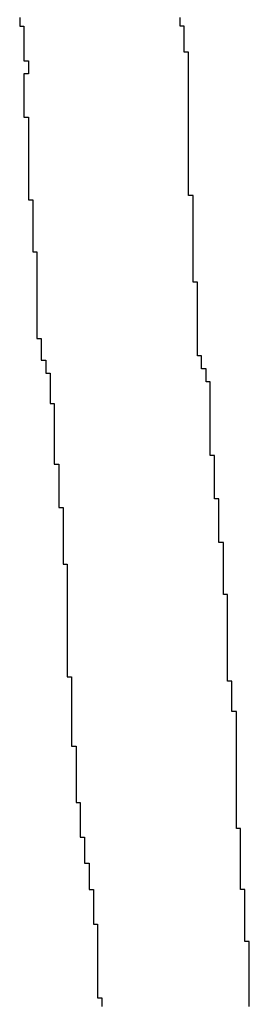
# Model space of a CAD drawing. Header units: millimetres. Extents: x 9.4 to 105.2, y 7.6 to 67.1.
# Tile 123 of 152: x 87.7559 to 87.8283, y 22.9296 to 23.2399. Entities that reach past the tile are written whole.
import ezdxf

# ---------------------------------------------------------------- set-up
doc = ezdxf.new("R2010")
doc.units = ezdxf.units.MM
doc.layers.add('BottomOverlay', color=54, linetype='Continuous')

msp = doc.modelspace()

# ---------------------------------------------------------------- linework, layer by layer
at = {"layer": 'BottomOverlay'}
for p, q in [((87.7559, 23.2406), (87.7559, 23.23923)), ((87.80648, 23.23923), (87.80648, 23.2406)), ((87.7559, 23.23923), (87.7559, 23.23787)), ((87.7559, 23.23787), (87.75726, 23.23787)), ((87.75726, 23.23787), (87.75726, 23.2365)), ((87.75726, 23.2365), (87.75726, 23.23514)), ((87.80648, 23.23787), (87.80648, 23.23923)), ((87.80784, 23.23787), (87.80648, 23.23787)), ((87.80784, 23.2365), (87.80784, 23.23787)), ((87.80784, 23.23514), (87.80784, 23.2365)), ((87.75726, 23.23514), (87.75726, 23.23377)), ((87.75726, 23.23377), (87.75726, 23.2324)), ((87.80784, 23.23377), (87.80784, 23.23514)), ((87.80784, 23.2324), (87.80784, 23.23377)), ((87.75726, 23.2324), (87.75726, 23.23103)), ((87.75726, 23.23103), (87.75726, 23.22967)), ((87.80784, 23.23103), (87.80784, 23.2324)), ((87.80784, 23.22967), (87.80784, 23.23103)), ((87.75726, 23.22967), (87.75726, 23.2283)), ((87.75726, 23.2283), (87.75726, 23.22693)), ((87.75726, 23.22693), (87.75863, 23.22693)), ((87.75863, 23.22693), (87.75863, 23.22556)), ((87.80921, 23.22967), (87.80784, 23.22967)), ((87.80921, 23.2283), (87.80921, 23.22967)), ((87.80921, 23.22693), (87.80921, 23.2283)), ((87.80921, 23.22556), (87.80921, 23.22693)), ((87.75863, 23.22556), (87.75863, 23.2242)), ((87.75863, 23.2242), (87.75863, 23.22283)), ((87.80921, 23.2242), (87.80921, 23.22556)), ((87.80921, 23.22283), (87.80921, 23.2242)), ((87.75863, 23.22283), (87.75726, 23.22283)), ((87.75726, 23.22283), (87.75726, 23.22146)), ((87.75726, 23.22146), (87.75726, 23.2201)), ((87.80921, 23.22146), (87.80921, 23.22283)), ((87.80921, 23.2201), (87.80921, 23.22146)), ((87.75726, 23.2201), (87.75726, 23.21873)), ((87.75726, 23.21873), (87.75726, 23.21736)), ((87.80921, 23.21873), (87.80921, 23.2201)), ((87.80921, 23.21736), (87.80921, 23.21873)), ((87.75726, 23.21736), (87.75726, 23.216)), ((87.75726, 23.216), (87.75726, 23.21463)), ((87.75726, 23.21463), (87.75726, 23.21326)), ((87.80921, 23.216), (87.80921, 23.21736)), ((87.80921, 23.21463), (87.80921, 23.216)), ((87.80921, 23.21326), (87.80921, 23.21463)), ((87.75726, 23.21326), (87.75726, 23.2119)), ((87.75726, 23.2119), (87.75726, 23.21053)), ((87.80921, 23.2119), (87.80921, 23.21326)), ((87.80921, 23.21053), (87.80921, 23.2119)), ((87.75726, 23.21053), (87.75726, 23.20916)), ((87.75726, 23.20916), (87.75863, 23.20916)), ((87.75863, 23.20916), (87.75863, 23.20779)), ((87.80921, 23.20916), (87.80921, 23.21053)), ((87.80921, 23.20779), (87.80921, 23.20916)), ((87.75863, 23.20779), (87.75863, 23.20643)), ((87.75863, 23.20643), (87.75863, 23.20506)), ((87.80921, 23.20643), (87.80921, 23.20779)), ((87.80921, 23.20506), (87.80921, 23.20643)), ((87.75863, 23.20506), (87.75863, 23.20369)), ((87.75863, 23.20369), (87.75863, 23.20233)), ((87.75863, 23.20233), (87.75863, 23.20096)), ((87.80921, 23.20369), (87.80921, 23.20506)), ((87.80921, 23.20233), (87.80921, 23.20369)), ((87.80921, 23.20096), (87.80921, 23.20233)), ((87.75863, 23.20096), (87.75863, 23.19959)), ((87.75863, 23.19959), (87.75863, 23.19823)), ((87.80921, 23.19959), (87.80921, 23.20096)), ((87.80921, 23.19823), (87.80921, 23.19959)), ((87.75863, 23.19823), (87.75863, 23.19686)), ((87.75863, 23.19686), (87.75863, 23.19549)), ((87.80921, 23.19686), (87.80921, 23.19823)), ((87.80921, 23.19549), (87.80921, 23.19686)), ((87.75863, 23.19549), (87.75863, 23.19412)), ((87.75863, 23.19412), (87.75863, 23.19276)), ((87.80921, 23.19412), (87.80921, 23.19549)), ((87.80921, 23.19276), (87.80921, 23.19412)), ((87.75863, 23.19276), (87.75863, 23.19139)), ((87.75863, 23.19139), (87.75863, 23.19002)), ((87.75863, 23.19002), (87.75863, 23.18866)), ((87.80921, 23.19139), (87.80921, 23.19276)), ((87.80921, 23.19002), (87.80921, 23.19139)), ((87.80921, 23.18866), (87.80921, 23.19002)), ((87.75863, 23.18866), (87.75863, 23.18729)), ((87.75863, 23.18729), (87.75863, 23.18592)), ((87.80921, 23.18729), (87.80921, 23.18866)), ((87.80921, 23.18592), (87.80921, 23.18729)), ((87.75863, 23.18592), (87.75863, 23.18456)), ((87.75863, 23.18456), (87.75863, 23.18319)), ((87.80921, 23.18456), (87.80921, 23.18592)), ((87.81058, 23.18456), (87.80921, 23.18456)), ((87.81058, 23.18319), (87.81058, 23.18456)), ((87.75863, 23.18319), (87.76, 23.18319)), ((87.76, 23.18319), (87.76, 23.18182)), ((87.76, 23.18182), (87.76, 23.18045)), ((87.76, 23.18045), (87.76, 23.17909)), ((87.81058, 23.18182), (87.81058, 23.18319)), ((87.81058, 23.18045), (87.81058, 23.18182)), ((87.81058, 23.17909), (87.81058, 23.18045)), ((87.76, 23.17909), (87.76, 23.17772)), ((87.76, 23.17772), (87.76, 23.17635)), ((87.81058, 23.17772), (87.81058, 23.17909)), ((87.81058, 23.17635), (87.81058, 23.17772)), ((87.76, 23.17635), (87.76, 23.17499)), ((87.76, 23.17499), (87.76, 23.17362)), ((87.81058, 23.17499), (87.81058, 23.17635)), ((87.81058, 23.17362), (87.81058, 23.17499)), ((87.76, 23.17362), (87.76, 23.17225)), ((87.76, 23.17225), (87.76, 23.17089)), ((87.81058, 23.17225), (87.81058, 23.17362)), ((87.81058, 23.17089), (87.81058, 23.17225)), ((87.76, 23.17089), (87.76, 23.16952)), ((87.76, 23.16952), (87.76, 23.16815)), ((87.76, 23.16815), (87.76, 23.16678)), ((87.81058, 23.16952), (87.81058, 23.17089)), ((87.81058, 23.16815), (87.81058, 23.16952)), ((87.81058, 23.16678), (87.81058, 23.16815)), ((87.76, 23.16678), (87.76136, 23.16678)), ((87.76136, 23.16678), (87.76136, 23.16542)), ((87.76136, 23.16542), (87.76136, 23.16405)), ((87.81058, 23.16542), (87.81058, 23.16678)), ((87.81058, 23.16405), (87.81058, 23.16542)), ((87.76136, 23.16405), (87.76136, 23.16268)), ((87.76136, 23.16268), (87.76136, 23.16132)), ((87.81058, 23.16268), (87.81058, 23.16405)), ((87.81058, 23.16132), (87.81058, 23.16268)), ((87.76136, 23.16132), (87.76136, 23.15995)), ((87.76136, 23.15995), (87.76136, 23.15858)), ((87.81058, 23.15995), (87.81058, 23.16132)), ((87.81058, 23.15858), (87.81058, 23.15995)), ((87.76136, 23.15858), (87.76136, 23.15722)), ((87.76136, 23.15722), (87.76136, 23.15585)), ((87.76136, 23.15585), (87.76136, 23.15448)), ((87.81058, 23.15722), (87.81058, 23.15858)), ((87.81195, 23.15722), (87.81058, 23.15722)), ((87.81195, 23.15585), (87.81195, 23.15722)), ((87.81195, 23.15448), (87.81195, 23.15585)), ((87.76136, 23.15448), (87.76136, 23.15311)), ((87.76136, 23.15311), (87.76136, 23.15175)), ((87.81195, 23.15311), (87.81195, 23.15448)), ((87.81195, 23.15175), (87.81195, 23.15311)), ((87.76136, 23.15175), (87.76136, 23.15038)), ((87.76136, 23.15038), (87.76136, 23.14901)), ((87.81195, 23.15038), (87.81195, 23.15175)), ((87.81195, 23.14901), (87.81195, 23.15038)), ((87.76136, 23.14901), (87.76136, 23.14764)), ((87.76136, 23.14764), (87.76136, 23.14628)), ((87.76136, 23.14628), (87.76136, 23.14491)), ((87.81195, 23.14764), (87.81195, 23.14901)), ((87.81195, 23.14628), (87.81195, 23.14764)), ((87.81195, 23.14491), (87.81195, 23.14628)), ((87.76136, 23.14491), (87.76136, 23.14355)), ((87.76136, 23.14355), (87.76136, 23.14218)), ((87.81195, 23.14355), (87.81195, 23.14491)), ((87.81195, 23.14218), (87.81195, 23.14355)), ((87.76136, 23.14218), (87.76136, 23.14081)), ((87.76136, 23.14081), (87.76136, 23.13944)), ((87.81195, 23.14081), (87.81195, 23.14218)), ((87.81195, 23.13944), (87.81195, 23.14081)), ((87.76136, 23.13944), (87.76273, 23.13944)), ((87.76273, 23.13944), (87.76273, 23.13808)), ((87.76273, 23.13808), (87.76273, 23.13671)), ((87.81195, 23.13808), (87.81195, 23.13944)), ((87.81195, 23.13671), (87.81195, 23.13808)), ((87.76273, 23.13671), (87.76273, 23.13534)), ((87.76273, 23.13534), (87.76273, 23.13397)), ((87.76273, 23.13397), (87.76273, 23.13261)), ((87.81195, 23.13534), (87.81195, 23.13671)), ((87.81195, 23.13397), (87.81195, 23.13534)), ((87.81331, 23.13397), (87.81195, 23.13397)), ((87.81331, 23.13261), (87.81331, 23.13397)), ((87.76273, 23.13261), (87.7641, 23.13261)), ((87.7641, 23.13261), (87.7641, 23.13124)), ((87.7641, 23.13124), (87.7641, 23.12987)), ((87.81331, 23.13124), (87.81331, 23.13261)), ((87.81331, 23.12987), (87.81331, 23.13124)), ((87.7641, 23.12987), (87.7641, 23.12851)), ((87.7641, 23.12851), (87.76547, 23.12851)), ((87.76547, 23.12851), (87.76547, 23.12714)), ((87.81468, 23.12987), (87.81331, 23.12987)), ((87.81468, 23.12851), (87.81468, 23.12987)), ((87.81468, 23.12714), (87.81468, 23.12851)), ((87.76547, 23.12714), (87.76547, 23.12577)), ((87.76547, 23.12577), (87.76547, 23.12441)), ((87.81468, 23.12577), (87.81468, 23.12714)), ((87.81604, 23.12577), (87.81468, 23.12577)), ((87.81604, 23.12441), (87.81604, 23.12577)), ((87.76547, 23.12441), (87.76547, 23.12304)), ((87.76547, 23.12304), (87.76547, 23.12167)), ((87.76547, 23.12167), (87.76547, 23.1203)), ((87.81604, 23.12304), (87.81604, 23.12441)), ((87.81604, 23.12167), (87.81604, 23.12304)), ((87.81604, 23.1203), (87.81604, 23.12167)), ((87.76547, 23.1203), (87.76547, 23.11894)), ((87.76547, 23.11894), (87.76683, 23.11894)), ((87.76683, 23.11894), (87.76683, 23.11757)), ((87.81604, 23.11894), (87.81604, 23.1203)), ((87.81604, 23.11757), (87.81604, 23.11894)), ((87.76683, 23.11757), (87.76683, 23.1162)), ((87.76683, 23.1162), (87.76683, 23.11484)), ((87.81604, 23.1162), (87.81604, 23.11757)), ((87.81604, 23.11484), (87.81604, 23.1162)), ((87.76683, 23.11484), (87.76683, 23.11347)), ((87.76683, 23.11347), (87.76683, 23.1121)), ((87.81604, 23.11347), (87.81604, 23.11484)), ((87.81604, 23.1121), (87.81604, 23.11347)), ((87.76683, 23.1121), (87.76683, 23.11074)), ((87.76683, 23.11074), (87.76683, 23.10937)), ((87.76683, 23.10937), (87.76683, 23.108)), ((87.81604, 23.11074), (87.81604, 23.1121)), ((87.81604, 23.10937), (87.81604, 23.11074)), ((87.81604, 23.108), (87.81604, 23.10937)), ((87.76683, 23.108), (87.76683, 23.10664)), ((87.76683, 23.10664), (87.76683, 23.10527)), ((87.81604, 23.10664), (87.81604, 23.108)), ((87.81604, 23.10527), (87.81604, 23.10664)), ((87.76683, 23.10527), (87.76683, 23.1039)), ((87.76683, 23.1039), (87.76683, 23.10253)), ((87.81604, 23.1039), (87.81604, 23.10527)), ((87.81604, 23.10253), (87.81604, 23.1039)), ((87.76683, 23.10253), (87.76683, 23.10117)), ((87.76683, 23.10117), (87.76683, 23.0998)), ((87.76683, 23.0998), (87.7682, 23.0998)), ((87.7682, 23.0998), (87.7682, 23.09843)), ((87.81741, 23.10253), (87.81604, 23.10253)), ((87.81741, 23.10117), (87.81741, 23.10253)), ((87.81741, 23.0998), (87.81741, 23.10117)), ((87.81741, 23.09843), (87.81741, 23.0998)), ((87.7682, 23.09843), (87.7682, 23.09707)), ((87.7682, 23.09707), (87.7682, 23.0957)), ((87.81741, 23.09707), (87.81741, 23.09843)), ((87.81741, 23.0957), (87.81741, 23.09707)), ((87.7682, 23.0957), (87.7682, 23.09433)), ((87.7682, 23.09433), (87.7682, 23.09297)), ((87.81741, 23.09433), (87.81741, 23.0957)), ((87.81741, 23.09297), (87.81741, 23.09433)), ((87.7682, 23.09297), (87.7682, 23.0916)), ((87.7682, 23.0916), (87.7682, 23.09023)), ((87.81741, 23.0916), (87.81741, 23.09297)), ((87.81741, 23.09023), (87.81741, 23.0916)), ((87.7682, 23.09023), (87.7682, 23.08886)), ((87.7682, 23.08886), (87.7682, 23.0875)), ((87.7682, 23.0875), (87.7682, 23.08613)), ((87.81741, 23.08886), (87.81741, 23.09023)), ((87.81878, 23.08886), (87.81741, 23.08886)), ((87.81878, 23.0875), (87.81878, 23.08886)), ((87.81878, 23.08613), (87.81878, 23.0875)), ((87.7682, 23.08613), (87.76957, 23.08613)), ((87.76957, 23.08613), (87.76957, 23.08476)), ((87.76957, 23.08476), (87.76957, 23.0834)), ((87.81878, 23.08476), (87.81878, 23.08613)), ((87.81878, 23.0834), (87.81878, 23.08476)), ((87.76957, 23.0834), (87.76957, 23.08203)), ((87.76957, 23.08203), (87.76957, 23.08066)), ((87.81878, 23.08203), (87.81878, 23.0834)), ((87.81878, 23.08066), (87.81878, 23.08203)), ((87.76957, 23.08066), (87.76957, 23.0793)), ((87.76957, 23.0793), (87.76957, 23.07793)), ((87.81878, 23.0793), (87.81878, 23.08066)), ((87.81878, 23.07793), (87.81878, 23.0793)), ((87.76957, 23.07793), (87.76957, 23.07656)), ((87.76957, 23.07656), (87.76957, 23.07519)), ((87.76957, 23.07519), (87.76957, 23.07383)), ((87.81878, 23.07656), (87.81878, 23.07793)), ((87.81878, 23.07519), (87.81878, 23.07656)), ((87.82015, 23.07519), (87.81878, 23.07519)), ((87.82015, 23.07383), (87.82015, 23.07519)), ((87.76957, 23.07383), (87.76957, 23.07246)), ((87.76957, 23.07246), (87.76957, 23.07109)), ((87.82015, 23.07246), (87.82015, 23.07383)), ((87.82015, 23.07109), (87.82015, 23.07246)), ((87.76957, 23.07109), (87.76957, 23.06973)), ((87.76957, 23.06973), (87.76957, 23.06836)), ((87.82015, 23.06973), (87.82015, 23.07109)), ((87.82015, 23.06836), (87.82015, 23.06973)), ((87.76957, 23.06836), (87.77093, 23.06836)), ((87.77093, 23.06836), (87.77093, 23.06699)), ((87.77093, 23.06699), (87.77093, 23.06563)), ((87.77093, 23.06563), (87.77093, 23.06426)), ((87.82015, 23.06699), (87.82015, 23.06836)), ((87.82015, 23.06563), (87.82015, 23.06699)), ((87.82015, 23.06426), (87.82015, 23.06563)), ((87.77093, 23.06426), (87.77093, 23.06289)), ((87.77093, 23.06289), (87.77093, 23.06152)), ((87.82015, 23.06289), (87.82015, 23.06426)), ((87.82015, 23.06152), (87.82015, 23.06289)), ((87.77093, 23.06152), (87.77093, 23.06016)), ((87.77093, 23.06016), (87.77093, 23.05879)), ((87.82015, 23.06016), (87.82015, 23.06152)), ((87.82015, 23.05879), (87.82015, 23.06016)), ((87.77093, 23.05879), (87.77093, 23.05742)), ((87.77093, 23.05742), (87.77093, 23.05605)), ((87.82151, 23.05879), (87.82015, 23.05879)), ((87.82151, 23.05742), (87.82151, 23.05879)), ((87.82151, 23.05605), (87.82151, 23.05742)), ((87.77093, 23.05605), (87.77093, 23.05469)), ((87.77093, 23.05469), (87.77093, 23.05332)), ((87.77093, 23.05332), (87.77093, 23.05196)), ((87.82151, 23.05469), (87.82151, 23.05605)), ((87.82151, 23.05332), (87.82151, 23.05469)), ((87.82151, 23.05196), (87.82151, 23.05332)), ((87.77093, 23.05196), (87.77093, 23.05059)), ((87.77093, 23.05059), (87.77093, 23.04922)), ((87.82151, 23.05059), (87.82151, 23.05196)), ((87.82151, 23.04922), (87.82151, 23.05059)), ((87.77093, 23.04922), (87.77093, 23.04785)), ((87.77093, 23.04785), (87.77093, 23.04649)), ((87.82151, 23.04785), (87.82151, 23.04922)), ((87.82151, 23.04649), (87.82151, 23.04785)), ((87.77093, 23.04649), (87.77093, 23.04512)), ((87.77093, 23.04512), (87.77093, 23.04375)), ((87.82151, 23.04512), (87.82151, 23.04649)), ((87.82151, 23.04375), (87.82151, 23.04512)), ((87.77093, 23.04375), (87.77093, 23.04238)), ((87.77093, 23.04238), (87.77093, 23.04102)), ((87.77093, 23.04102), (87.77093, 23.03965)), ((87.82151, 23.04238), (87.82151, 23.04375)), ((87.82151, 23.04102), (87.82151, 23.04238)), ((87.82151, 23.03965), (87.82151, 23.04102)), ((87.77093, 23.03965), (87.77093, 23.03829)), ((87.77093, 23.03829), (87.77093, 23.03692)), ((87.82151, 23.03829), (87.82151, 23.03965)), ((87.82151, 23.03692), (87.82151, 23.03829)), ((87.77093, 23.03692), (87.77093, 23.03555)), ((87.77093, 23.03555), (87.77093, 23.03418)), ((87.82151, 23.03555), (87.82151, 23.03692)), ((87.82151, 23.03418), (87.82151, 23.03555)), ((87.77093, 23.03418), (87.77093, 23.03282)), ((87.77093, 23.03282), (87.7723, 23.03282)), ((87.7723, 23.03282), (87.7723, 23.03145)), ((87.7723, 23.03145), (87.7723, 23.03008)), ((87.82151, 23.03282), (87.82151, 23.03418)), ((87.82151, 23.03145), (87.82151, 23.03282)), ((87.82288, 23.03145), (87.82151, 23.03145)), ((87.82288, 23.03008), (87.82288, 23.03145)), ((87.7723, 23.03008), (87.7723, 23.02871)), ((87.7723, 23.02871), (87.7723, 23.02735)), ((87.82288, 23.02871), (87.82288, 23.03008)), ((87.82288, 23.02735), (87.82288, 23.02871)), ((87.7723, 23.02735), (87.7723, 23.02598)), ((87.7723, 23.02598), (87.7723, 23.02461)), ((87.82288, 23.02598), (87.82288, 23.02735)), ((87.82288, 23.02461), (87.82288, 23.02598)), ((87.7723, 23.02461), (87.7723, 23.02325)), ((87.7723, 23.02325), (87.7723, 23.02188)), ((87.82288, 23.02325), (87.82288, 23.02461)), ((87.82288, 23.02188), (87.82288, 23.02325)), ((87.7723, 23.02188), (87.7723, 23.02051)), ((87.7723, 23.02051), (87.7723, 23.01915)), ((87.7723, 23.01915), (87.7723, 23.01778)), ((87.82425, 23.02188), (87.82288, 23.02188)), ((87.82425, 23.02051), (87.82425, 23.02188)), ((87.82425, 23.01915), (87.82425, 23.02051)), ((87.82425, 23.01778), (87.82425, 23.01915)), ((87.7723, 23.01778), (87.7723, 23.01641)), ((87.7723, 23.01641), (87.7723, 23.01505)), ((87.82425, 23.01641), (87.82425, 23.01778)), ((87.82425, 23.01505), (87.82425, 23.01641)), ((87.7723, 23.01505), (87.7723, 23.01368)), ((87.7723, 23.01368), (87.7723, 23.01231)), ((87.82425, 23.01368), (87.82425, 23.01505)), ((87.82425, 23.01231), (87.82425, 23.01368)), ((87.7723, 23.01231), (87.7723, 23.01094)), ((87.7723, 23.01094), (87.77367, 23.01094)), ((87.77367, 23.01094), (87.77367, 23.00958)), ((87.82425, 23.01094), (87.82425, 23.01231)), ((87.82425, 23.00958), (87.82425, 23.01094)), ((87.77367, 23.00958), (87.77367, 23.00821)), ((87.77367, 23.00821), (87.77367, 23.00684)), ((87.77367, 23.00684), (87.77367, 23.00548)), ((87.82425, 23.00821), (87.82425, 23.00958)), ((87.82425, 23.00684), (87.82425, 23.00821)), ((87.82425, 23.00548), (87.82425, 23.00684)), ((87.77367, 23.00548), (87.77367, 23.00411)), ((87.77367, 23.00411), (87.77367, 23.00274)), ((87.82425, 23.00411), (87.82425, 23.00548)), ((87.82425, 23.00274), (87.82425, 23.00411)), ((87.77367, 23.00274), (87.77367, 23.00138)), ((87.77367, 23.00138), (87.77367, 23.00001)), ((87.82425, 23.00138), (87.82425, 23.00274)), ((87.82425, 23.00001), (87.82425, 23.00138)), ((87.77367, 23.00001), (87.77367, 22.99864)), ((87.77367, 22.99864), (87.77367, 22.99727)), ((87.82425, 22.99864), (87.82425, 23.00001)), ((87.82425, 22.99727), (87.82425, 22.99864)), ((87.77367, 22.99727), (87.77367, 22.99591)), ((87.77367, 22.99591), (87.77367, 22.99454)), ((87.77367, 22.99454), (87.77367, 22.99317)), ((87.82425, 22.99591), (87.82425, 22.99727)), ((87.82425, 22.99454), (87.82425, 22.99591)), ((87.82425, 22.99317), (87.82425, 22.99454)), ((87.77367, 22.99317), (87.77503, 22.99317)), ((87.77503, 22.99317), (87.77503, 22.99181)), ((87.77503, 22.99181), (87.77503, 22.99044)), ((87.82425, 22.99181), (87.82425, 22.99317)), ((87.82425, 22.99044), (87.82425, 22.99181)), ((87.77503, 22.99044), (87.77503, 22.98907)), ((87.77503, 22.98907), (87.77503, 22.98771)), ((87.82425, 22.98907), (87.82425, 22.99044)), ((87.82425, 22.98771), (87.82425, 22.98907)), ((87.77503, 22.98771), (87.77503, 22.98634)), ((87.77503, 22.98634), (87.77503, 22.98497)), ((87.77503, 22.98497), (87.77503, 22.9836)), ((87.82425, 22.98634), (87.82425, 22.98771)), ((87.82425, 22.98497), (87.82425, 22.98634)), ((87.82561, 22.98497), (87.82425, 22.98497)), ((87.82561, 22.9836), (87.82561, 22.98497)), ((87.77503, 22.9836), (87.77503, 22.98224)), ((87.77503, 22.98224), (87.7764, 22.98224)), ((87.7764, 22.98224), (87.7764, 22.98087)), ((87.82561, 22.98224), (87.82561, 22.9836)), ((87.82561, 22.98087), (87.82561, 22.98224)), ((87.7764, 22.98087), (87.7764, 22.9795)), ((87.7764, 22.9795), (87.7764, 22.97814)), ((87.82561, 22.9795), (87.82561, 22.98087)), ((87.82561, 22.97814), (87.82561, 22.9795)), ((87.7764, 22.97814), (87.7764, 22.97677)), ((87.7764, 22.97677), (87.7764, 22.9754)), ((87.82561, 22.97677), (87.82561, 22.97814)), ((87.82561, 22.9754), (87.82561, 22.97677)), ((87.7764, 22.9754), (87.7764, 22.97404)), ((87.7764, 22.97404), (87.77777, 22.97404)), ((87.77777, 22.97404), (87.77777, 22.97267)), ((87.77777, 22.97267), (87.77777, 22.9713)), ((87.82561, 22.97404), (87.82561, 22.9754)), ((87.82561, 22.97267), (87.82561, 22.97404)), ((87.82561, 22.9713), (87.82561, 22.97267)), ((87.77777, 22.9713), (87.77777, 22.96993)), ((87.77777, 22.96993), (87.77777, 22.96857)), ((87.82561, 22.96993), (87.82561, 22.9713)), ((87.82561, 22.96857), (87.82561, 22.96993)), ((87.77777, 22.96857), (87.77777, 22.9672)), ((87.77777, 22.9672), (87.77777, 22.96583)), ((87.82561, 22.9672), (87.82561, 22.96857)), ((87.82561, 22.96583), (87.82561, 22.9672)), ((87.77777, 22.96583), (87.77914, 22.96583)), ((87.77914, 22.96583), (87.77914, 22.96447)), ((87.77914, 22.96447), (87.77914, 22.9631)), ((87.82698, 22.96583), (87.82561, 22.96583)), ((87.82698, 22.96447), (87.82698, 22.96583)), ((87.82698, 22.9631), (87.82698, 22.96447)), ((87.77914, 22.9631), (87.77914, 22.96173)), ((87.77914, 22.96173), (87.77914, 22.96037)), ((87.77914, 22.96037), (87.77914, 22.959)), ((87.82698, 22.96173), (87.82698, 22.9631)), ((87.82698, 22.96037), (87.82698, 22.96173)), ((87.82698, 22.959), (87.82698, 22.96037)), ((87.77914, 22.959), (87.77914, 22.95763)), ((87.77914, 22.95763), (87.77914, 22.95626)), ((87.82698, 22.95763), (87.82698, 22.959)), ((87.82698, 22.95626), (87.82698, 22.95763)), ((87.77914, 22.95626), (87.77914, 22.9549)), ((87.77914, 22.9549), (87.7805, 22.9549)), ((87.7805, 22.9549), (87.7805, 22.95353)), ((87.82698, 22.9549), (87.82698, 22.95626)), ((87.82698, 22.95353), (87.82698, 22.9549)), ((87.7805, 22.95353), (87.7805, 22.95216)), ((87.7805, 22.95216), (87.7805, 22.95079)), ((87.7805, 22.95079), (87.7805, 22.94943)), ((87.82698, 22.95216), (87.82698, 22.95353)), ((87.82698, 22.95079), (87.82698, 22.95216)), ((87.82698, 22.94943), (87.82698, 22.95079)), ((87.7805, 22.94943), (87.7805, 22.94806)), ((87.7805, 22.94806), (87.7805, 22.9467)), ((87.82835, 22.94943), (87.82698, 22.94943)), ((87.82835, 22.94806), (87.82835, 22.94943)), ((87.82835, 22.9467), (87.82835, 22.94806)), ((87.7805, 22.9467), (87.7805, 22.94533)), ((87.7805, 22.94533), (87.7805, 22.94396)), ((87.82835, 22.94533), (87.82835, 22.9467)), ((87.82835, 22.94396), (87.82835, 22.94533)), ((87.7805, 22.94396), (87.7805, 22.94259)), ((87.7805, 22.94259), (87.7805, 22.94123)), ((87.82835, 22.94259), (87.82835, 22.94396)), ((87.82835, 22.94123), (87.82835, 22.94259)), ((87.7805, 22.94123), (87.7805, 22.93986)), ((87.7805, 22.93986), (87.7805, 22.93849)), ((87.7805, 22.93849), (87.7805, 22.93712)), ((87.82835, 22.93986), (87.82835, 22.94123)), ((87.82835, 22.93849), (87.82835, 22.93986)), ((87.82835, 22.93712), (87.82835, 22.93849)), ((87.7805, 22.93712), (87.7805, 22.93576)), ((87.7805, 22.93576), (87.7805, 22.93439)), ((87.82835, 22.93576), (87.82835, 22.93712)), ((87.82835, 22.93439), (87.82835, 22.93576)), ((87.7805, 22.93439), (87.7805, 22.93303)), ((87.7805, 22.93303), (87.7805, 22.93166)), ((87.82835, 22.93303), (87.82835, 22.93439)), ((87.82835, 22.93166), (87.82835, 22.93303)), ((87.7805, 22.93166), (87.78187, 22.93166)), ((87.78187, 22.93166), (87.78187, 22.93029)), ((87.78187, 22.93029), (87.78187, 22.92892)), ((87.82835, 22.93029), (87.82835, 22.93166)), ((87.82835, 22.92892), (87.82835, 22.93029))]:
    msp.add_line(p, q, dxfattribs=at)

doc.saveas('drawing.dxf')
